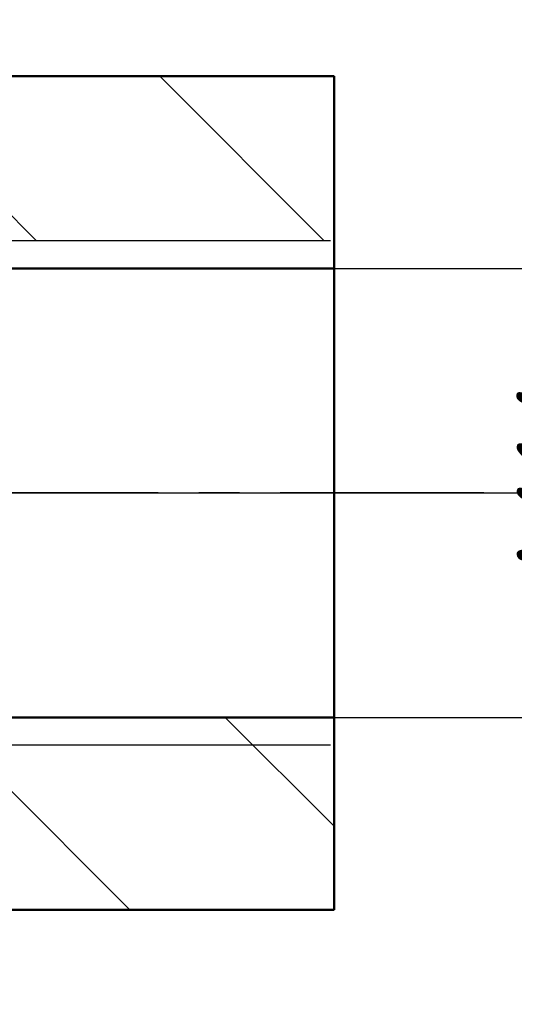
# Model space of a CAD drawing. Header units: millimetres. Extents: x 0 to 420, y -1 to 296.
# Tile 5 of 6: x 371 to 386, y 188 to 219. Entities that reach past the tile are written whole.
import ezdxf

# ---------------------------------------------------------------- set-up
doc = ezdxf.new("R2010")
doc.units = ezdxf.units.MM
doc.header["$LTSCALE"] = 0.2
doc.linetypes.add('CENTER', pattern=[50.800000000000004, 31.75, -6.35, 6.35, -6.35])
doc.layers.add('Thin Line', color=7, linetype='Continuous')
doc.layers.add('点划线', color=3, linetype='CENTER')
for name, color, linetype, lineweight in [('粗实线', 7, 'Continuous', 50), ('细实线', 7, 'Continuous', 25), ('阴影', 7, 'Continuous', 9)]:
    doc.layers.add(name, color=color, linetype=linetype, lineweight=lineweight)
doc.styles.add('尺寸数字', font='gbeitc.shx', dxfattribs={"bigfont": 'gbcbig.shx'})
doc.dimstyles.new("chang'an university", dxfattribs={"dimtxt": 3.5, "dimasz": 2.5, "dimexe": 2, "dimexo": 0, "dimtad": 1, "dimtoh": 1, "dimdec": 1, "dimdsep": 46, "dimtxsty": '尺寸数字', "dimcen": 2.5, "dimclrd": 256, "dimclre": 256, "dimclrt": 256, "dimadec": 0, "dimazin": 0, "dimtfac": 1, "dimtdec": 1, "dimtmove": 1, "dimatfit": 3, "dimfxl": 1, "dimlwd": -1, "dimlwe": -1, "dimarcsym": 0})
pattern_1 = [(135, (0, 0), (-4.490128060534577, -4.490128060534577), [])]

# ---------------------------------------------------------------- blocks, each defined once
blk = doc.blocks.new('*D49')
at = {"layer": 'Defpoints', "color": 0, "transparency": 16777216}
for p in [(380.8651389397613, 211.2747535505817), (390.6890035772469, 211.2747535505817), (380.8651389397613, 197.2747535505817)]:
    blk.add_point(p, dxfattribs=at)
at = {"layer": 'Thin Line', "transparency": 16777216}
for p, q in [((380.8651389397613, 211.2747535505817), (392.6890035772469, 211.2747535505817)), ((390.6890035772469, 199.7747535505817), (390.6890035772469, 208.7747535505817)), ((380.8651389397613, 197.2747535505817), (392.6890035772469, 197.2747535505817))]:
    blk.add_line(p, q, dxfattribs=at)
for points in [[(390.2723369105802, 208.7747535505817), (391.1056702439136, 208.7747535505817), (390.6890035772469, 211.2747535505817)], [(390.2723369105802, 199.7747535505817), (391.1056702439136, 199.7747535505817), (390.6890035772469, 197.2747535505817)]]:
    blk.add_solid(points, dxfattribs=at)
at = {"layer": 'Thin Line', "transparency": 16777216, "insert": (388.3140035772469, 204.2747535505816), "char_height": 3.5, "attachment_point": 5, "rotation": 90, "style": '尺寸数字'}
blk.add_mtext('M14', dxfattribs=at)
blk = doc.blocks.new('*D51')
at = {"layer": 'Defpoints', "color": 0, "transparency": 16777216}
for p in [(332.8651389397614, 204.2747535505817), (332.8651389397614, 140.2747535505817), (407.7234465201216, 140.2747535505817)]:
    blk.add_point(p, dxfattribs=at)
at = {"layer": 'Thin Line', "transparency": 16777216}
for p, q in [((332.8651389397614, 204.2747535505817), (409.7234465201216, 204.2747535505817)), ((407.7234465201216, 201.7747535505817), (407.7234465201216, 142.7747535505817)), ((332.8651389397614, 140.2747535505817), (409.7234465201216, 140.2747535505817))]:
    blk.add_line(p, q, dxfattribs=at)
for points in [[(407.3067798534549, 201.7747535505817), (408.1401131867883, 201.7747535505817), (407.7234465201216, 204.2747535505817)], [(407.3067798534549, 142.7747535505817), (408.1401131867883, 142.7747535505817), (407.7234465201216, 140.2747535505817)]]:
    blk.add_solid(points, dxfattribs=at)
at = {"layer": 'Thin Line', "transparency": 16777216, "insert": (405.3484465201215, 172.2747535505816), "char_height": 3.5, "attachment_point": 5, "rotation": 90, "style": '尺寸数字'}
blk.add_mtext('64', dxfattribs=at)

msp = doc.modelspace()

# ---------------------------------------------------------------- hatches: boundary and pattern name
at = {"layer": '阴影'}
h = msp.add_hatch(dxfattribs=at)
h.set_pattern_fill('ANSI31', color=256, scale=2, angle=90)
h.set_pattern_definition(pattern_1)
h.paths.add_polyline_path([(360.0570602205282, 241.9721879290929), (360.1274867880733, 242.2402012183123), (360.114403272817, 242.1925857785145), (360.0976165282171, 242.1299415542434), (360.0811237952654, 242.0669094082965), (360.0649031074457, 242.0035029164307)])
h.paths.add_polyline_path([(363.2444513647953, 245.178627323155), (363.5332599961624, 245.2573100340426), (363.5233701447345, 245.2547765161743), (363.4555205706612, 245.2369708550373), (363.3880690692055, 245.2188310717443), (363.3210263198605, 245.2003482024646), (363.2544030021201, 245.1815132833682)])
h.paths.add_polyline_path([(362.9617679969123, 245.0926350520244), (363.2398595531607, 245.1772957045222), (363.1882097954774, 245.1623173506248), (363.1224573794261, 245.142751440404), (363.0571564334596, 245.1228065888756), (362.9923176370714, 245.1024738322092)])
h.paths.add_polyline_path([(363.5378693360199, 245.258490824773), (363.831306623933, 245.3304889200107), (363.7985355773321, 245.3228372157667), (363.729200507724, 245.3062784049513), (363.6602207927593, 245.289421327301), (363.5916071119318, 245.2722570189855)])
h.paths.add_polyline_path([(362.6841955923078, 244.9978270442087), (362.9543978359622, 245.0902614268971), (362.9279516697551, 245.0817442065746), (362.864069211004, 245.0606087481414), (362.8006809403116, 245.0390584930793), (362.7377975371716, 245.0170844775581)])
h.paths.add_polyline_path([(363.8393013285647, 245.3323556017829), (364.1396068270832, 245.3992083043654), (364.0792158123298, 245.3862690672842), (364.0085661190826, 245.3708136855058), (363.9382290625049, 245.3550958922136), (363.8682153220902, 245.3391067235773)])
h.paths.add_polyline_path([(362.4192290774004, 244.8955319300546), (362.6812362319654, 244.9967638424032), (362.6754296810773, 244.9946777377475), (362.6135880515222, 244.9718293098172), (362.5522833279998, 244.9485302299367), (362.4915261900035, 244.9247715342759), (362.431327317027, 244.9005442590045)])
h.paths.add_polyline_path([(364.1431536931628, 245.3999682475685), (364.4511194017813, 245.4627138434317), (364.4367800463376, 245.4599235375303), (364.3647273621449, 245.4456457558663), (364.2929339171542, 245.4311503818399), (364.221410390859, 245.416428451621), (364.1501674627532, 245.4014710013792)])
h.paths.add_polyline_path([(362.1656634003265, 244.7844656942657), (362.4141511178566, 244.8934281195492), (362.3716973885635, 244.8758394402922), (362.3126470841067, 244.8506481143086), (362.25418708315, 244.8249613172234), (362.1963280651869, 244.7987700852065)])
h.paths.add_polyline_path([(364.4572108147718, 245.4638991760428), (364.7663245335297, 245.5221299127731), (364.7273695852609, 245.5150380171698), (364.6543867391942, 245.5015409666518), (364.5816204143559, 245.4878621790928), (364.5090812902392, 245.4739926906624)])
h.paths.add_polyline_path([(361.9200322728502, 244.6618381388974), (362.1593030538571, 244.7814987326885), (362.1390807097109, 244.7720654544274), (362.0824556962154, 244.7448384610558), (362.026463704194, 244.7170801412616), (361.9711154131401, 244.6887815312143)])
h.paths.add_polyline_path([(364.7745170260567, 245.5236213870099), (365.0895966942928, 245.5791535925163), (365.0212525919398, 245.5673881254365), (364.9475104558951, 245.55452838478), (364.8739421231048, 245.5415227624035), (364.8005582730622, 245.5283622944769)])
h.paths.add_polyline_path([(361.6912509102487, 244.5307297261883), (361.9187427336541, 244.6611579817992), (361.9164215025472, 244.6599336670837), (361.8623926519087, 244.6305275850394), (361.8090395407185, 244.6005543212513), (361.7563728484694, 244.5700049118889), (361.7044032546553, 244.538870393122)])
h.paths.add_polyline_path([(365.0915844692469, 245.5794957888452), (365.4112209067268, 245.6329182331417), (365.3921965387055, 245.6298123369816), (365.3177455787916, 245.6175475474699), (365.2434150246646, 245.6051816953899), (365.169215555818, 245.5927058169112), (365.0951578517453, 245.5801109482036)])
h.paths.add_polyline_path([(361.4747941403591, 244.387841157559), (361.6862533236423, 244.5276364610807), (361.6531414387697, 244.5071418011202), (361.6025980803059, 244.4748101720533), (361.5527838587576, 244.441866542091), (361.5037094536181, 244.408301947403)])
h.paths.add_polyline_path([(365.4186380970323, 245.6341291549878), (365.7360402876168, 245.6851945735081), (365.6909908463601, 245.67804014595), (365.6161650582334, 245.6660899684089), (365.5414169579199, 245.6540745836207), (365.4667572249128, 245.6419850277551)])
h.paths.add_polyline_path([(361.2694899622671, 244.2305819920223), (361.4697451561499, 244.3842684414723), (361.4553855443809, 244.374107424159), (361.4078228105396, 244.3392740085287), (361.3610319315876, 244.3037927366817), (361.3150235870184, 244.2676546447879), (361.2698084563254, 244.2308507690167)])
h.paths.add_polyline_path([(365.7443269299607, 245.6865105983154), (366.065911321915, 245.7371266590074), (365.990857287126, 245.725368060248), (365.9158275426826, 245.7135890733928), (365.840832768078, 245.7017807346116), (365.765883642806, 245.6899340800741)])
h.paths.add_polyline_path([(361.0842952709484, 244.0642556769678), (361.2693022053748, 244.230423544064), (361.2253972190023, 244.1933721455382), (361.1818005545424, 244.1552098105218), (361.1390291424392, 244.1163548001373), (361.0970936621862, 244.0767981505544)])
h.paths.add_polyline_path([(360.9129989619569, 243.8827349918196), (361.0799200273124, 244.0599679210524), (361.0560047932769, 244.0365308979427), (361.0157732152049, 243.9955440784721), (360.9764096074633, 243.9538287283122), (360.9379246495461, 243.9113758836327)])
h.paths.add_polyline_path([(359.3756743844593, 239.2835796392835), (359.3869769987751, 239.3161292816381), (359.3714476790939, 239.2726977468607)])
h.paths.add_polyline_path([(360.7571630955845, 243.6850559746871), (360.9094421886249, 243.8786480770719), (360.9003290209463, 243.8681765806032), (360.8636334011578, 243.8242218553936), (360.8278484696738, 243.7795027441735), (360.7929849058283, 243.7340102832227), (360.7590474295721, 243.6877396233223)])
h.paths.add_polyline_path([(359.4866732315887, 239.6168153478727), (359.4978876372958, 239.653921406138), (359.4889560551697, 239.6251452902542), (359.4899395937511, 239.6280990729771)])
h.paths.add_polyline_path([(360.6212010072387, 243.4766025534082), (360.7561312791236, 243.6835864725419), (360.7260190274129, 243.6407009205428), (360.6938777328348, 243.5929077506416), (360.6626015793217, 243.544373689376), (360.6321686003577, 243.4951123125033)])
h.paths.add_polyline_path([(359.5920754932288, 239.9805369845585), (359.5958295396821, 239.9945730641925), (359.5924573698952, 239.9822491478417), (359.5929719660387, 239.9840268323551)])
h.paths.add_polyline_path([(360.498992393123, 243.2524838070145), (360.6178682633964, 243.4709779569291), (360.6025568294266, 243.4451371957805), (360.5737443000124, 243.3944619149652), (360.545709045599, 243.3431000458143), (360.5184290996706, 243.2910651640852)])
h.paths.add_polyline_path([(359.6880664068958, 240.3542166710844), (359.7001071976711, 240.4047403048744), (359.6835485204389, 240.3363872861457), (359.685031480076, 240.3424021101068)])
h.paths.add_polyline_path([(360.3900732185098, 243.0152207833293), (360.4968456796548, 243.248222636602), (360.4918824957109, 243.2383708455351), (360.4660472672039, 243.1850306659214), (360.4409014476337, 243.1310582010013), (360.4164230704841, 243.0764670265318), (360.3925901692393, 243.0212707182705)])
h.paths.add_polyline_path([(359.7702951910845, 240.7060494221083), (359.7791831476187, 240.74570960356), (359.7637903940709, 240.6776671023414), (359.7697464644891, 240.703709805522)])
h.paths.add_polyline_path([(360.2942919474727, 242.76981323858), (360.3888216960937, 243.0122125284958), (360.369380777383, 242.9654828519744), (360.3467729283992, 242.9091170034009), (360.324744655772, 242.8521867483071), (360.3032739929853, 242.7947056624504)])
h.paths.add_polyline_path([(359.8296464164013, 240.9727044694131), (359.8393009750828, 241.0167155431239), (359.8244455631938, 240.9491658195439)])
h.paths.add_polyline_path([(359.8470463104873, 241.0520232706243), (359.9227762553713, 241.3967572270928), (359.9128260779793, 241.3518356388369), (359.898148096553, 241.2852073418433), (359.8834785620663, 241.218367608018), (359.8687955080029, 241.1513300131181), (359.8540769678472, 241.084108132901), (359.8393009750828, 241.0167155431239)])
h.paths.add_polyline_path([(360.2072874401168, 242.5114214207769), (360.2918813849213, 242.7631327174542), (360.2823389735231, 242.736687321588), (360.2619176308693, 242.6781453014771), (360.2419879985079, 242.619093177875), (360.2225281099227, 242.5595445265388)])
h.paths.add_polyline_path([(359.9242653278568, 241.4034798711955), (359.988349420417, 241.6866336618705), (359.9871115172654, 241.6813304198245), (359.9720618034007, 241.6159629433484), (359.9571303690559, 241.5503161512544), (359.9422952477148, 241.4844036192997), (359.9275344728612, 241.4182389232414)])
h.paths.add_polyline_path([(360.128745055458, 242.24478048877), (360.2060704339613, 242.5075786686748), (360.2035159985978, 242.4995129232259), (360.1849296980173, 242.4390119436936), (360.166747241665, 242.3780551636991), (360.1489466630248, 242.3166561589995), (360.1315059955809, 242.2548285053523)])
h.paths.add_polyline_path([(359.9890157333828, 241.6894881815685), (360.0552191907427, 241.9648370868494), (360.0489324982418, 241.9397356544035), (360.0331900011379, 241.875621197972), (360.0176536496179, 241.8111731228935), (360.0023014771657, 241.7464050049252)])
edge = h.paths.add_edge_path()
edge.add_line((380.8651389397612, 217.2747535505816), (369.1039303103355, 217.2747535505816))
edge.add_arc((332.8651389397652, 204.2747535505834), 38.49999999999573, 19.73451489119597, 33.05573115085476)
edge.add_line((365.1335445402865, 225.2747535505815), (362.5244557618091, 225.2747535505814))
edge.add_arc((332.5244557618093, 225.2747535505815), 29.99999999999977, 0, 27.07165323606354)
edge.add_line((359.237597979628, 238.9278862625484), (359.2409197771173, 238.9356237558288))
edge.add_line((359.2409197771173, 238.9356237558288), (359.2451930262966, 238.9453280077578))
edge.add_line((359.2451930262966, 238.9453280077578), (359.2603518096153, 238.9828936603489))
edge.add_line((359.2603518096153, 238.9828936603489), (359.2328997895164, 238.9169427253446))
edge.add_line((359.2328997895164, 238.9169427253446), (359.2047005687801, 238.8512580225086))
edge.add_line((359.2047005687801, 238.8512580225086), (359.1757595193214, 238.7858583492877))
edge.add_line((359.1757595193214, 238.7858583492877), (359.1460828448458, 238.7207626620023))
edge.add_line((359.1460828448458, 238.7207626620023), (359.1156767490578, 238.6559899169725))
edge.add_line((359.1156767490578, 238.6559899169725), (359.0845474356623, 238.5915590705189))
edge.add_line((359.0845474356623, 238.5915590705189), (359.0527011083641, 238.5274890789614))
edge.add_line((359.0527011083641, 238.5274890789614), (359.0201439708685, 238.4637988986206))
edge.add_line((359.0201439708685, 238.4637988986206), (358.9868822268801, 238.4005074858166))
edge.add_line((358.9868822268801, 238.4005074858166), (358.9529220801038, 238.3376337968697))
edge.add_line((358.9529220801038, 238.3376337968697), (358.9182697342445, 238.2751967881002))
edge.add_line((358.9182697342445, 238.2751967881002), (358.8829313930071, 238.2132154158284))
edge.add_line((358.8829313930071, 238.2132154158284), (358.8469132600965, 238.1517086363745))
edge.add_line((358.8469132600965, 238.1517086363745), (358.8102215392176, 238.0906954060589))
edge.add_line((358.8102215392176, 238.0906954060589), (358.7728624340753, 238.0301946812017))
edge.add_line((358.7728624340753, 238.0301946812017), (358.7348421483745, 237.9702254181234))
edge.add_line((358.7348421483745, 237.9702254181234), (358.69616688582, 237.910806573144))
edge.add_line((358.69616688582, 237.910806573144), (358.6568428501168, 237.851957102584))
edge.add_line((358.6568428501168, 237.851957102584), (358.6168762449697, 237.7936959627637))
edge.add_line((358.6168762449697, 237.7936959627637), (358.5762732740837, 237.7360421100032))
edge.add_line((358.5762732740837, 237.7360421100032), (358.5350401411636, 237.6790145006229))
edge.add_line((358.5350401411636, 237.6790145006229), (358.4931830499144, 237.622632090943))
edge.add_line((358.4931830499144, 237.622632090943), (358.4507082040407, 237.5669138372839))
edge.add_line((358.4507082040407, 237.5669138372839), (358.4076218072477, 237.5118786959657))
edge.add_line((358.4076218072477, 237.5118786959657), (358.3639300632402, 237.4575456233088))
edge.add_line((358.3639300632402, 237.4575456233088), (358.319639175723, 237.4039335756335))
edge.add_line((358.319639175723, 237.4039335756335), (358.2747553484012, 237.3510615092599))
edge.add_line((358.2747553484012, 237.3510615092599), (358.2292847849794, 237.2989483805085))
edge.add_line((358.2292847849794, 237.2989483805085), (358.1832336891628, 237.2476131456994))
edge.add_line((358.1832336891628, 237.2476131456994), (358.136608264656, 237.197074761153))
edge.add_line((358.136608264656, 237.197074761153), (358.0894147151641, 237.1473521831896))
edge.add_line((358.0894147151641, 237.1473521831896), (358.041659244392, 237.0984643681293))
edge.add_line((358.041659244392, 237.0984643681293), (357.9933480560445, 237.0504302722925))
edge.add_line((357.9933480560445, 237.0504302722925), (357.9444873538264, 237.0032688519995))
edge.add_line((357.9444873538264, 237.0032688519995), (357.8950833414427, 236.9569990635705))
edge.add_line((357.8950833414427, 236.9569990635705), (357.8451422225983, 236.9116398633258))
edge.add_line((357.8451422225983, 236.9116398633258), (357.794670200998, 236.8672102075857))
edge.add_line((357.794670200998, 236.8672102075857), (357.7436734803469, 236.8237290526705))
edge.add_line((357.7436734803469, 236.8237290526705), (357.6921582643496, 236.7812153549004))
edge.add_line((357.6921582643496, 236.7812153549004), (357.6401307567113, 236.7396880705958))
edge.add_line((357.6401307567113, 236.7396880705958), (357.5875971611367, 236.6991661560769))
edge.add_line((357.5875971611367, 236.6991661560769), (357.5345636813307, 236.6596685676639))
edge.add_line((357.5345636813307, 236.6596685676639), (357.4810365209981, 236.6212142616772))
edge.add_line((357.4810365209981, 236.6212142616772), (357.427021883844, 236.583822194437))
edge.add_line((357.427021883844, 236.583822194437), (357.3725259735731, 236.5475113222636))
edge.add_line((357.3725259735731, 236.5475113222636), (357.3175549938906, 236.5123006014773))
edge.add_line((357.3175549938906, 236.5123006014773), (357.262115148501, 236.4782089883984))
edge.add_line((357.262115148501, 236.4782089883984), (357.2062126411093, 236.4452554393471))
edge.add_line((357.2062126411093, 236.4452554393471), (357.1498536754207, 236.4134589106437))
edge.add_line((357.1498536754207, 236.4134589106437), (357.0930444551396, 236.3828383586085))
edge.add_line((357.0930444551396, 236.3828383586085), (357.0357911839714, 236.3534127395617))
edge.add_line((357.0357911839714, 236.3534127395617), (356.9781000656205, 236.3252010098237))
edge.add_line((356.9781000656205, 236.3252010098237), (356.9199773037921, 236.2982221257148))
edge.add_line((356.9199773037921, 236.2982221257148), (356.8614291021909, 236.2724950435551))
edge.add_line((356.8614291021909, 236.2724950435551), (356.8024616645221, 236.248038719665))
edge.add_line((356.8024616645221, 236.248038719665), (356.7430811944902, 236.2248721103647))
edge.add_line((356.7430811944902, 236.2248721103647), (356.6832938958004, 236.2030141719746))
edge.add_line((356.6832938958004, 236.2030141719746), (356.6231059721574, 236.1824838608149))
edge.add_line((356.6231059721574, 236.1824838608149), (356.5625236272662, 236.1633001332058))
edge.add_line((356.5625236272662, 236.1633001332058), (356.5015530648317, 236.1454819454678))
edge.add_line((356.5015530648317, 236.1454819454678), (356.4402004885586, 236.1290482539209))
edge.add_line((356.4402004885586, 236.1290482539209), (356.3784724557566, 236.1140138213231))
edge.add_line((356.3784724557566, 236.1140138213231), (356.3163787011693, 236.1003557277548))
edge.add_line((356.3163787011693, 236.1003557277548), (356.2539306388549, 236.0880311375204))
edge.add_line((356.2539306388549, 236.0880311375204), (356.1911396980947, 236.0769970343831))
edge.add_line((356.1911396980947, 236.0769970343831), (356.1280173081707, 236.0672104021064))
edge.add_line((356.1280173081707, 236.0672104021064), (356.064574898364, 236.0586282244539))
edge.add_line((356.064574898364, 236.0586282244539), (356.0008238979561, 236.0512074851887))
edge.add_line((356.0008238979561, 236.0512074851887), (355.9367757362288, 236.0449051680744))
edge.add_line((355.9367757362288, 236.0449051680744), (355.8724418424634, 236.0396782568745))
edge.add_line((355.8724418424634, 236.0396782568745), (355.8078336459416, 236.0354837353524))
edge.add_line((355.8078336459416, 236.0354837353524), (355.7429625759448, 236.0322785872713))
edge.add_line((355.7429625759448, 236.0322785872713), (355.6778400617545, 236.030019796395))
edge.add_line((355.6778400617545, 236.030019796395), (355.6124775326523, 236.0286643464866))
edge.add_line((355.6124775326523, 236.0286643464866), (355.5468864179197, 236.0281692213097))
edge.add_line((355.5468864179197, 236.0281692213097), (355.4810781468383, 236.0284914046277))
edge.add_line((355.4810781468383, 236.0284914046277), (355.4150641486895, 236.029587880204))
edge.add_line((355.4150641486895, 236.029587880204), (355.3488558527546, 236.0314156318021))
edge.add_line((355.3488558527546, 236.0314156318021), (355.2824646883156, 236.0339316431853))
edge.add_line((355.2824646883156, 236.0339316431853), (355.2159020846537, 236.0370928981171))
edge.add_line((355.2159020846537, 236.0370928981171), (355.1491794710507, 236.0408563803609))
edge.add_line((355.1491794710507, 236.0408563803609), (355.0823082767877, 236.0451790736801))
edge.add_line((355.0823082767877, 236.0451790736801), (355.0152999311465, 236.0500179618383))
edge.add_line((355.0152999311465, 236.0500179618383), (354.9481658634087, 236.0553300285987))
edge.add_line((354.9481658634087, 236.0553300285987), (354.8809175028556, 236.061072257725))
edge.add_line((354.8809175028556, 236.061072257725), (354.8135662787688, 236.0672016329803))
edge.add_line((354.8135662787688, 236.0672016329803), (354.74612362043, 236.0736751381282))
edge.add_line((354.74612362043, 236.0736751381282), (354.6786009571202, 236.0804497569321))
edge.add_line((354.6786009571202, 236.0804497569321), (354.6110097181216, 236.0874824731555))
edge.add_line((354.6110097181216, 236.0874824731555), (354.5433613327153, 236.0947302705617))
edge.add_line((354.5433613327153, 236.0947302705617), (354.4756672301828, 236.1021501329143))
edge.add_line((354.4756672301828, 236.1021501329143), (354.4079388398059, 236.1096990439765))
edge.add_line((354.4079388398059, 236.1096990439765), (354.3401875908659, 236.1173339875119))
edge.add_line((354.3401875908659, 236.1173339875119), (354.2724249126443, 236.1250119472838))
edge.add_arc((332.8651389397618, 225.2747535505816), 23.99999999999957, -28.95529060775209, 26.878118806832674, ccw=False)
edge.add_arc((332.8651389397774, 204.2747535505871), 22.99999999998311, 17.718931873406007, 24.07094437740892, ccw=False)
edge.add_line((354.774041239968, 211.2747535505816), (360.7535242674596, 211.2747535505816))
edge.add_line((360.7535242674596, 211.2747535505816), (360.7535242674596, 212.1449254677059))
edge.add_line((360.7535242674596, 212.1449254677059), (380.8651389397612, 212.1449254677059))
edge.add_line((380.8651389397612, 212.1449254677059), (380.8651389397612, 217.2747535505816))
h = msp.add_hatch(dxfattribs=at)
h.set_pattern_fill('ANSI31', color=256, scale=2, angle=90)
h.set_pattern_definition(pattern_1)
h.paths.add_polyline_path([(364.7139398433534, 169.2442923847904), (364.6866462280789, 169.2477194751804), (364.6899194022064, 169.2474519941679), (364.6525884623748, 169.2512719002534)])
h.paths.add_polyline_path([(360.3210516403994, 169.0213529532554), (359.9776940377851, 169.0287491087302), (360.0266387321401, 169.026571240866), (360.086927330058, 169.0244643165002), (360.1474377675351, 169.0229058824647), (360.2081642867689, 169.0218788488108), (360.2691011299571, 169.0213661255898)])
h.paths.add_polyline_path([(359.9748402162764, 169.0288760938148), (359.6399989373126, 169.0549665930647), (359.6698882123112, 169.0516881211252), (359.7287248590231, 169.0459313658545), (359.7878178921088, 169.0408256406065), (359.8471615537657, 169.0363538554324), (359.9067500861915, 169.0324989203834), (359.9665777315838, 169.0292437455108)])
h.paths.add_polyline_path([(360.6726912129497, 169.0295530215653), (360.323489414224, 169.0213523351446), (360.3302425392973, 169.021350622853), (360.3915827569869, 169.0218152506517), (360.4531160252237, 169.0227429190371), (360.5148365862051, 169.0241165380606), (360.5767386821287, 169.0259190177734), (360.6388165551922, 169.0281332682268)])
h.paths.add_polyline_path([(359.6349201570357, 169.0555236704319), (359.3090980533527, 169.1034143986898), (359.3225748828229, 169.1008573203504), (359.3797522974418, 169.0908354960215), (359.4372206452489, 169.0815672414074), (359.4949741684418, 169.0730354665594), (359.5530071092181, 169.0652230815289), (359.6113137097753, 169.058112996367)])
h.paths.add_polyline_path([(361.0315512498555, 169.050344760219), (360.6780124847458, 169.0297760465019), (360.7010644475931, 169.0307421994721), (360.763476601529, 169.0337287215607), (360.8260472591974, 169.0370757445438), (360.888770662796, 169.0407661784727), (360.9516410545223, 169.0447829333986), (361.0146526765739, 169.0491089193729)])
h.paths.add_polyline_path([(361.3960372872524, 169.0806648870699), (361.0363019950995, 169.0506921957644), (361.0777997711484, 169.0537270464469), (361.1410765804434, 169.0586202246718), (361.2044773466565, 169.063771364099), (361.267996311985, 169.0691633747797), (361.331627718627, 169.0747791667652), (361.3953658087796, 169.0806016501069)])
h.paths.add_polyline_path([(368.1643920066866, 167.6296541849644), (368.120198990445, 167.6606741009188), (368.1728114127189, 167.6236325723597), (368.1909447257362, 167.6108328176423)])
h.paths.add_polyline_path([(361.7602980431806, 169.1168946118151), (361.3963287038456, 169.0806923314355), (361.4592048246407, 169.0866137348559), (361.5231390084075, 169.0927983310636), (361.5871626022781, 169.0991383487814), (361.6512698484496, 169.1056166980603), (361.7154549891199, 169.1122162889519)])
h.paths.add_polyline_path([(367.8983589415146, 167.8155802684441), (367.8566536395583, 167.8442232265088), (367.9094400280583, 167.8077787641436), (367.8905031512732, 167.8209159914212)])
h.paths.add_polyline_path([(362.1664483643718, 169.1603726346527), (362.1302497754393, 169.1564665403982), (361.7653241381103, 169.1174189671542), (361.7797122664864, 169.1189200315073), (361.8440359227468, 169.1257108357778), (361.9084202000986, 169.1325716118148), (361.9728593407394, 169.1394852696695), (362.0373475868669, 169.1464347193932), (362.1018791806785, 169.1534028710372)])
h.paths.add_polyline_path([(367.5732059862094, 168.036427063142), (367.5388257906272, 168.0590820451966), (367.5919485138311, 168.0237919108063), (367.58228193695, 168.0302625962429)])
h.paths.add_polyline_path([(362.295676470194, 169.1742486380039), (362.2694566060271, 169.171461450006), (362.2310493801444, 169.1673269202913)])
h.paths.add_polyline_path([(367.2639974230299, 168.2370867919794), (367.2184928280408, 168.2653431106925), (367.2720910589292, 168.2316849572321), (367.2813060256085, 168.2258360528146)])
h.paths.add_polyline_path([(362.4249858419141, 169.1879260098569), (362.3961313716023, 169.1849270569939), (362.360323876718, 169.181120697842)])
h.paths.add_polyline_path([(366.9805696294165, 168.4102394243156), (366.9490326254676, 168.4285919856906), (366.9749221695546, 168.4133105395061), (366.9723870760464, 168.4148612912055)])
h.paths.add_polyline_path([(362.5008561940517, 169.1957939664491), (362.4995621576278, 169.1956684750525), (362.5034135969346, 169.1960772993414), (362.4896566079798, 169.1946474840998)])
h.paths.add_polyline_path([(366.6525827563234, 168.5955008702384), (366.6219381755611, 168.6116470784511), (366.6767696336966, 168.5822214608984), (366.6562671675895, 168.5934197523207)])
h.paths.add_polyline_path([(362.8775435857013, 169.2322586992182), (362.867051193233, 169.2313396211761), (362.8584581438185, 169.2306572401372), (362.8129409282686, 169.22639914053)])
h.paths.add_polyline_path([(366.3325154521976, 168.7582617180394), (366.2899726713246, 168.7779843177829), (366.3456739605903, 168.7515440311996), (366.345945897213, 168.7514119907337)])
h.paths.add_polyline_path([(363.2642964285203, 169.2625450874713), (363.2430082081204, 169.2611946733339), (363.2561984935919, 169.2622421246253), (363.1999691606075, 169.2581626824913)])
h.paths.add_polyline_path([(366.0304070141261, 168.8930916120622), (366.0090113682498, 168.9017604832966), (366.0277176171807, 168.8939554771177), (366.0254405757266, 168.8949754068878)])
h.paths.add_polyline_path([(363.605930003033, 169.2802821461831), (363.6036265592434, 169.2802405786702), (363.6100965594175, 169.2805849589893), (363.5848268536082, 169.2795252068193)])
h.paths.add_polyline_path([(365.7135355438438, 169.0143471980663), (365.6659468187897, 169.0300048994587), (365.7236042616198, 169.0102782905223), (365.7036873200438, 169.0173504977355)])
h.paths.add_polyline_path([(363.9668761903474, 169.2867912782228), (363.9531769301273, 169.2871568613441), (363.9029862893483, 169.2867189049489), (363.9662703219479, 169.2867952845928)])
h.paths.add_polyline_path([(365.3550198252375, 169.1236796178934), (365.315645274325, 169.1334113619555), (365.3745668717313, 169.1180234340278), (365.3643830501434, 169.1208242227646)])
h.paths.add_polyline_path([(364.3430558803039, 169.2762814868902), (364.3206834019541, 169.2776256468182), (364.3167905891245, 169.2779437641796), (364.2806345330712, 169.279425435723)])
h.paths.add_polyline_path([(365.0280726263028, 169.1965750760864), (365.0106902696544, 169.2004989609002), (364.9573029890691, 169.2092126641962), (365.0176043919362, 169.1985668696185)])
edge = h.paths.add_edge_path()
edge.add_arc((332.8651389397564, 204.2747535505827), 38.50000000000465, 320.7424276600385, 340.2654851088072)
edge.add_line((369.1039303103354, 191.2747535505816), (380.8651389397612, 191.2747535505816))
edge.add_line((380.8651389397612, 191.2747535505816), (380.8651389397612, 197.2747535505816))
edge.add_line((380.8651389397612, 197.2747535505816), (354.7740412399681, 197.2747535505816))
edge.add_arc((332.8651389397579, 204.274753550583), 23.00000000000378, 335.92905562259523, 342.2810681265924, ccw=False)
edge.add_arc((332.8651389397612, 183.2747535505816), 24.00000000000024, -24.459242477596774, 28.955290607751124, ccw=False)
edge.add_line((354.7112837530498, 173.3376535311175), (354.7505027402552, 173.2803247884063))
edge.add_line((354.7505027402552, 173.2803247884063), (354.7897251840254, 173.2230051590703))
edge.add_line((354.7897251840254, 173.2230051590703), (354.8289545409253, 173.1657037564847))
edge.add_line((354.8289545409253, 173.1657037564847), (354.8681942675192, 173.1084296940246))
edge.add_line((354.8681942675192, 173.1084296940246), (354.9074478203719, 173.0511920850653))
edge.add_line((354.9074478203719, 173.0511920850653), (354.9467186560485, 172.994000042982))
edge.add_line((354.9467186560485, 172.994000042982), (354.9860102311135, 172.9368626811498))
edge.add_line((354.9860102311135, 172.9368626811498), (355.0253260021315, 172.8797891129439))
edge.add_line((355.0253260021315, 172.8797891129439), (355.0646694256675, 172.8227884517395))
edge.add_line((355.0646694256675, 172.8227884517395), (355.1040439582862, 172.7658698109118))
edge.add_line((355.1040439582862, 172.7658698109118), (355.143453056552, 172.709042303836))
edge.add_line((355.143453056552, 172.709042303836), (355.1829001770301, 172.6523150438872))
edge.add_line((355.1829001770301, 172.6523150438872), (355.222388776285, 172.5956971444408))
edge.add_line((355.222388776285, 172.5956971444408), (355.2619223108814, 172.5391977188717))
edge.add_line((355.2619223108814, 172.5391977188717), (355.3015042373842, 172.4828258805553))
edge.add_line((355.3015042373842, 172.4828258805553), (355.3411380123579, 172.4265907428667))
edge.add_line((355.3411380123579, 172.4265907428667), (355.3808270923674, 172.3705014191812))
edge.add_line((355.3808270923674, 172.3705014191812), (355.4205749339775, 172.3145670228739))
edge.add_line((355.4205749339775, 172.3145670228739), (355.4603849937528, 172.2587966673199))
edge.add_line((355.4603849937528, 172.2587966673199), (355.5002607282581, 172.2031994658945))
edge.add_line((355.5002607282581, 172.2031994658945), (355.5402055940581, 172.1477845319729))
edge.add_line((355.5402055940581, 172.1477845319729), (355.5802230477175, 172.0925609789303))
edge.add_line((355.5802230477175, 172.0925609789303), (355.6203165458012, 172.0375379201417))
edge.add_line((355.6203165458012, 172.0375379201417), (355.6604895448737, 171.9827244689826))
edge.add_line((355.6604895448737, 171.9827244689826), (355.7007455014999, 171.9281297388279))
edge.add_line((355.7007455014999, 171.9281297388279), (355.7410878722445, 171.873762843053))
edge.add_line((355.7410878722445, 171.873762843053), (355.7815201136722, 171.819632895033))
edge.add_line((355.7815201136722, 171.819632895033), (355.8220456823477, 171.765749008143))
edge.add_line((355.8220456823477, 171.765749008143), (355.862668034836, 171.7121202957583))
edge.add_line((355.862668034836, 171.7121202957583), (355.9033906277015, 171.6587558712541))
edge.add_line((355.9033906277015, 171.6587558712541), (355.944216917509, 171.6056648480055))
edge.add_line((355.944216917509, 171.6056648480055), (355.9851503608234, 171.5528563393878))
edge.add_line((355.9851503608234, 171.5528563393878), (356.0261944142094, 171.500339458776))
edge.add_line((356.0261944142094, 171.500339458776), (356.0673525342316, 171.4481233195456))
edge.add_line((356.0673525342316, 171.4481233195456), (356.1086281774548, 171.3962170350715))
edge.add_line((356.1086281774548, 171.3962170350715), (356.1500248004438, 171.3446297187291))
edge.add_line((356.1500248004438, 171.3446297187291), (356.1915458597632, 171.2933704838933))
edge.add_line((356.1915458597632, 171.2933704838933), (356.2331948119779, 171.2424484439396))
edge.add_line((356.2331948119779, 171.2424484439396), (356.2749751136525, 171.1918727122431))
edge.add_line((356.2749751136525, 171.1918727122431), (356.3168902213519, 171.1416524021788))
edge.add_line((356.3168902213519, 171.1416524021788), (356.3589435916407, 171.0917966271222))
edge.add_line((356.3589435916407, 171.0917966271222), (356.4011386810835, 171.0423145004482))
edge.add_line((356.4011386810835, 171.0423145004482), (356.4434789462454, 170.9932151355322))
edge.add_line((356.4434789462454, 170.9932151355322), (356.4859678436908, 170.9445076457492))
edge.add_line((356.4859678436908, 170.9445076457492), (356.5286088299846, 170.8962011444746))
edge.add_line((356.5286088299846, 170.8962011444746), (356.5714053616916, 170.8483047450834))
edge.add_line((356.5714053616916, 170.8483047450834), (356.6143608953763, 170.8008275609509))
edge.add_line((356.6143608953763, 170.8008275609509), (356.6574788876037, 170.7537787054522))
edge.add_line((356.6574788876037, 170.7537787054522), (356.7007627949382, 170.7071672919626))
edge.add_line((356.7007627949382, 170.7071672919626), (356.744216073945, 170.6610024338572))
edge.add_line((356.744216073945, 170.6610024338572), (356.7878421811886, 170.6152932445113))
edge.add_line((356.7878421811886, 170.6152932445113), (356.8316445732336, 170.5700488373))
edge.add_line((356.8316445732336, 170.5700488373), (356.8756267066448, 170.5252783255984))
edge.add_line((356.8756267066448, 170.5252783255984), (356.9197920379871, 170.4809908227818))
edge.add_line((356.9197920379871, 170.4809908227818), (356.9641440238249, 170.4371954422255))
edge.add_line((356.9641440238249, 170.4371954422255), (357.0086861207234, 170.3939012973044))
edge.add_line((357.0086861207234, 170.3939012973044), (357.0534217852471, 170.351117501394))
edge.add_line((357.0534217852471, 170.351117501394), (357.0983544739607, 170.3088531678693))
edge.add_line((357.0983544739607, 170.3088531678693), (357.1434876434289, 170.2671174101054))
edge.add_line((357.1434876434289, 170.2671174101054), (357.1888247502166, 170.2259193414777))
edge.add_line((357.1888247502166, 170.2259193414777), (357.2343692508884, 170.1852680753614))
edge.add_line((357.2343692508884, 170.1852680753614), (357.280124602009, 170.1451727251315))
edge.add_line((357.280124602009, 170.1451727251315), (357.3260942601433, 170.1056424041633))
edge.add_line((357.3260942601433, 170.1056424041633), (357.372281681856, 170.0666862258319))
edge.add_line((357.372281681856, 170.0666862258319), (357.4186903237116, 170.0283133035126))
edge.add_line((357.4186903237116, 170.0283133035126), (357.4653236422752, 169.9905327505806))
edge.add_line((357.4653236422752, 169.9905327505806), (357.5121850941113, 169.953353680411))
edge.add_line((357.5121850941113, 169.953353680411), (357.5592781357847, 169.916785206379))
edge.add_line((357.5592781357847, 169.916785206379), (357.6066062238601, 169.8808364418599))
edge.add_line((357.6066062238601, 169.8808364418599), (357.6541728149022, 169.8455165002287))
edge.add_line((357.6541728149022, 169.8455165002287), (357.7019813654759, 169.8108344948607))
edge.add_line((357.7019813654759, 169.8108344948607), (357.7500353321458, 169.7767995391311))
edge.add_line((357.7500353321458, 169.7767995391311), (357.7983381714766, 169.7434207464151))
edge.add_line((357.7983381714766, 169.7434207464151), (357.8468933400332, 169.7107072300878))
edge.add_line((357.8468933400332, 169.7107072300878), (357.8957042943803, 169.6786681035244))
edge.add_line((357.8957042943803, 169.6786681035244), (357.9447744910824, 169.6473124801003))
edge.add_line((357.9447744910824, 169.6473124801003), (357.9941073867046, 169.6166494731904))
edge.add_line((357.9941073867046, 169.6166494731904), (358.0437064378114, 169.58668819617))
edge.add_line((358.0437064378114, 169.58668819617), (358.0935751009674, 169.5574377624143))
edge.add_line((358.0935751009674, 169.5574377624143), (358.1437168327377, 169.5289072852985))
edge.add_line((358.1437168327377, 169.5289072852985), (358.1941350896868, 169.5011058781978))
edge.add_line((358.1941350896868, 169.5011058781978), (358.2448333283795, 169.4740426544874))
edge.add_line((358.2448333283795, 169.4740426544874), (358.2958150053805, 169.4477267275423))
edge.add_line((358.2958150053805, 169.4477267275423), (358.3470835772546, 169.4221672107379))
edge.add_line((358.3470835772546, 169.4221672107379), (358.3986425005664, 169.3973732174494))
edge.add_line((358.3986425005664, 169.3973732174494), (358.4504952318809, 169.3733538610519))
edge.add_line((358.4504952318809, 169.3733538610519), (358.5026452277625, 169.3501182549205))
edge.add_line((358.5026452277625, 169.3501182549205), (358.5550959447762, 169.3276755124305))
edge.add_line((358.5550959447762, 169.3276755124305), (358.6078508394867, 169.3060347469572))
edge.add_line((358.6078508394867, 169.3060347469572), (358.6609133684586, 169.2852050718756))
edge.add_line((358.6609133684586, 169.2852050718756), (358.7142869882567, 169.265195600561))
edge.add_line((358.7142869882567, 169.265195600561), (358.7679751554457, 169.2460154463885))
edge.add_line((358.7679751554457, 169.2460154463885), (358.8219813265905, 169.2276737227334))
edge.add_line((358.8219813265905, 169.2276737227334), (358.8763089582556, 169.2101795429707))
edge.add_line((358.8763089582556, 169.2101795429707), (358.930961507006, 169.1935420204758))
edge.add_line((358.930961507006, 169.1935420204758), (358.9859424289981, 169.1777702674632))
edge.add_line((358.9859424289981, 169.1777702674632), (359.0412533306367, 169.1628681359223))
edge.add_line((359.0412533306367, 169.1628681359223), (359.0968897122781, 169.1488221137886))
edge.add_line((359.0968897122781, 169.1488221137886), (359.1528458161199, 169.1356151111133))
edge.add_line((359.1528458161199, 169.1356151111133), (359.2091158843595, 169.1232300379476))
edge.add_line((359.2091158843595, 169.1232300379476), (359.2656941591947, 169.1116498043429))
edge.add_line((359.2656941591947, 169.1116498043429), (359.3072130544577, 169.1037720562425))
edge.add_arc((332.8651389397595, 183.2747535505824), 30.00000000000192, 331.8120081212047, 353.5634313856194)

# ---------------------------------------------------------------- linework, layer by layer
at = {"layer": '点划线'}
msp.add_line((385.5362150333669, 204.2747535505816), (280.5072312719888, 204.2747535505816), dxfattribs=at)
at = {"layer": '粗实线'}
for p, q in [((371.8651389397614, 217.2747535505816), (369.1039303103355, 217.2747535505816)), ((380.8651389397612, 211.2747535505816), (354.774041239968, 211.2747535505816)), ((380.8651389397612, 204.2747535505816), (380.8651389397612, 197.2747535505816)), ((380.8651389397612, 197.2747535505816), (354.774041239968, 197.2747535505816)), ((371.8651389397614, 191.2747535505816), (369.1039303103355, 191.2747535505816))]:
    msp.add_line(p, q, dxfattribs=at)
at = {"layer": '粗实线', "color": 7, "linetype": 'Continuous', "lineweight": 50}
for p, q in [((380.8651389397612, 217.2747535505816), (371.8651389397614, 217.2747535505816)), ((380.8651389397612, 204.2747535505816), (380.8651389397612, 217.2747535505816)), ((380.8651389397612, 191.2747535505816), (380.8651389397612, 204.2747535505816)), ((371.8651389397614, 191.2747535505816), (380.8651389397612, 191.2747535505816))]:
    msp.add_line(p, q, dxfattribs=at)
at = {"layer": '细实线'}
for p, q in [((380.7535242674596, 212.1449254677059), (360.7535242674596, 212.1449254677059)), ((380.7535242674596, 196.4045816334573), (360.7535242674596, 196.4045816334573))]:
    msp.add_line(p, q, dxfattribs=at)

# ---------------------------------------------------------------- dimensions: what is measured, and where the dimension line sits
at = {"layer": 'Thin Line'}
dim = msp.add_linear_dim(base=(390.6890035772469, 211.2747535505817), p1=(380.8651389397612, 197.2747535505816), p2=(380.8651389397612, 211.2747535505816), angle=90, text='M<>', dimstyle="chang'an university", dxfattribs=at)
dim.commit()
dim.dimension.update_dxf_attribs({"geometry": '*D49', "text_midpoint": (388.3140035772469, 204.2747535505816)})
dim = msp.add_linear_dim(base=(407.7234465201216, 140.2747535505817), p1=(332.8651389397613, 204.2747535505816), p2=(332.8651389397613, 140.2747535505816), angle=90, dimstyle="chang'an university", dxfattribs=at)
dim.commit()
dim.dimension.update_dxf_attribs({"geometry": '*D51', "text_midpoint": (405.3484465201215, 172.2747535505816)})

doc.saveas('drawing.dxf')
